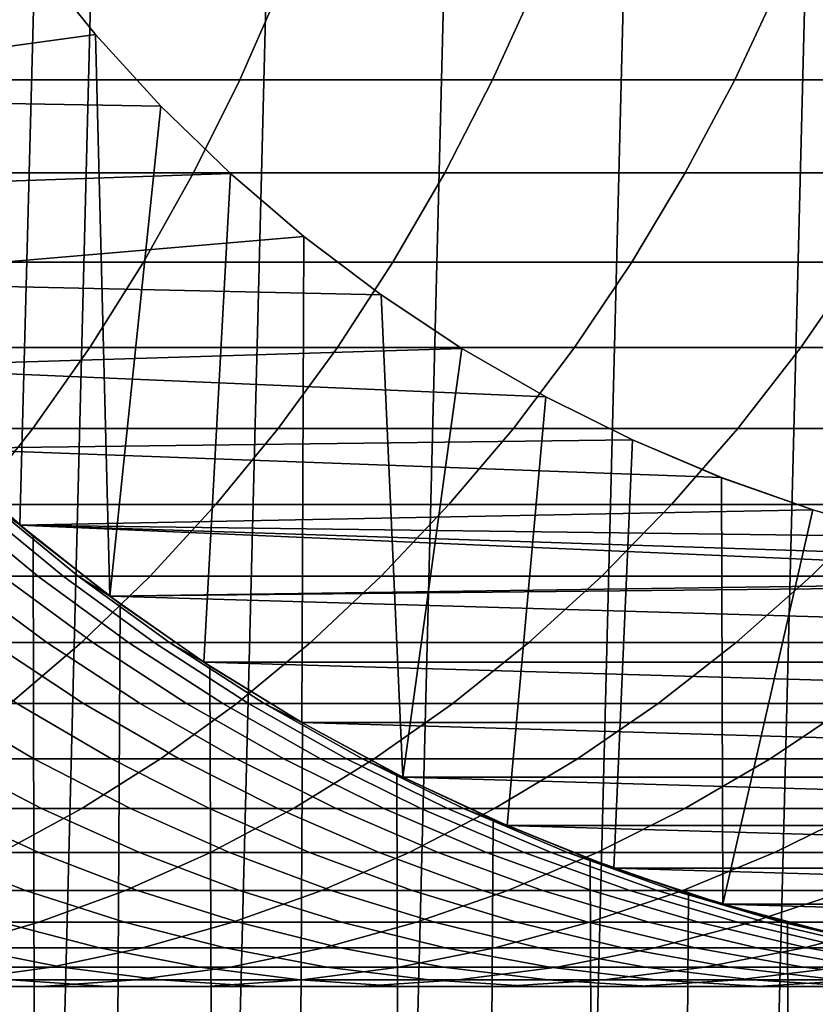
# Model space of a CAD drawing. Header units: metres. Extents: x -244 to 24, y -123 to 0.
# Tile 115 of 146: x -7.71 to -2.88, y -41.1 to -35.12. Entities that reach past the tile are written whole.
import ezdxf

# ---------------------------------------------------------------- set-up
doc = ezdxf.new("R2010")
doc.units = ezdxf.units.M
doc.layers.add('solid_10_231_103_000', color=7, linetype='CONTINUOUS')

msp = doc.modelspace()

# ---------------------------------------------------------------- linework, layer by layer
at = {"layer": 'solid_10_231_103_000'}
for points in [[(-3.33126, -50.246326, -100), (-2.225581, -6.612873, -100), (-1.114764, -6.528271, -100), (-2.225581, -50.387127, -100)], [(-4.428752, -50.049606, -100), (-3.33126, -6.753675, -100), (-2.225581, -6.612873, -100), (-3.33126, -50.246326, -100)], [(-5.514266, -49.79771, -100), (-4.428752, -6.950395, -100), (-3.33126, -6.753675, -100), (-4.428752, -50.049606, -100)], [(-6.585739, -49.491138, -100), (-5.514266, -7.202288, -100), (-4.428752, -6.950395, -100), (-5.514266, -49.79771, -100)], [(-7.640936, -49.130447, -100), (-6.585739, -7.508861, -100), (-5.514266, -7.202288, -100), (-6.585739, -49.491138, -100)], [(-8.67577, -48.717091, -100), (-7.640936, -7.869552, -100), (-6.585739, -7.508861, -100), (-7.640936, -49.130447, -100)], [(-9.688375, -48.251839, -100), (-8.67577, -8.282908, -100), (-7.640936, -7.869552, -100), (-8.67577, -48.717091, -100)], [(-7.620922, -34.755318, 30.5), (-7.960997, -34.27494, 30.5), (-8.234824, -37.72855, 30.5), (-7.713419, -38.192543, 30.5)], [(-10.025772, -35.594227, 30.75), (-10.392529, -34.999577, 30.75), (-7.621043, -34.755188, 30.75), (-7.25227, -35.213451, 30.75)], [(-7.2523, -35.213421, 30.5), (-7.620922, -34.755318, 30.5), (-7.713419, -38.192543, 30.5), (-7.165982, -38.625408, 30.5)], [(-7.621043, -34.755188, 30.75), (-7.620922, -34.755318, 30.5), (-7.2523, -35.213421, 30.5), (-7.25227, -35.213451, 30.75)], [(-7.727784, -34.900795, 203.967987), (-7.975275, -35.48769, 203.714996), (-6.376754, -35.48769, 202.090729), (-6.119849, -34.900795, 202.334152)], [(-6.119849, -34.900795, 202.334152), (-6.376754, -35.48769, 202.090729), (-4.840967, -35.48769, 200.407028), (-4.575017, -34.900795, 200.640533)], [(-4.575017, -34.900795, 200.640533), (-4.840967, -35.48769, 200.407028), (-3.370122, -35.48769, 198.666306), (-3.09551, -34.900795, 198.889557)], [(-3.09551, -34.900795, 198.889557), (-3.370122, -35.48769, 198.666306), (-1.966335, -35.48769, 196.871063), (-1.683456, -34.900795, 197.08374)], [(-10.025772, -35.594227, 30.75), (-7.25227, -35.213451, 30.75), (-6.856041, -35.648087, 30.75)], [(-6.856191, -35.647938, 30.5), (-7.2523, -35.213421, 30.5), (-7.165982, -38.625408, 30.5)], [(-6.856041, -35.648087, 30.75), (-7.25227, -35.213451, 30.75), (-7.2523, -35.213421, 30.5), (-6.856191, -35.647938, 30.5)], [(-7.975275, -35.48769, 203.714996), (-8.245792, -36.053425, 203.438477), (-6.657562, -36.053425, 201.824661), (-6.376754, -35.48769, 202.090729)], [(-6.376754, -35.48769, 202.090729), (-6.657562, -36.053425, 201.824661), (-5.13166, -36.053425, 200.151794), (-4.840967, -35.48769, 200.407028)], [(-4.840967, -35.48769, 200.407028), (-5.13166, -36.053425, 200.151794), (-3.670284, -36.053425, 198.422287), (-3.370122, -35.48769, 198.666306)], [(-3.370122, -35.48769, 198.666306), (-3.670284, -36.053425, 198.422287), (-2.275533, -36.053425, 196.638596), (-1.966335, -35.48769, 196.871063)], [(-9.625167, -36.166317, 30.75), (-10.025772, -35.594227, 30.75), (-6.856041, -35.648087, 30.75), (-6.433825, -36.057499, 30.75)], [(-6.433613, -36.057682, 30.5), (-6.856191, -35.647938, 30.5), (-7.165982, -38.625408, 30.5), (-6.594077, -39.025875, 30.5)], [(-6.433825, -36.057499, 30.75), (-6.856041, -35.648087, 30.75), (-6.856191, -35.647938, 30.5), (-6.433613, -36.057682, 30.5)], [(-9.192744, -36.713215, 30.75), (-9.625167, -36.166317, 30.75), (-6.433825, -36.057499, 30.75), (-5.987172, -36.440178, 30.75)], [(-8.245792, -36.053425, 203.438477), (-8.538455, -36.596149, 203.139313), (-6.961356, -36.596149, 201.536819), (-6.657562, -36.053425, 201.824661)], [(-6.657562, -36.053425, 201.824661), (-6.961356, -36.596149, 201.536819), (-5.44615, -36.596149, 199.875687), (-5.13166, -36.053425, 200.151794)], [(-5.987098, -36.440231, 30.5), (-6.433613, -36.057682, 30.5), (-6.594077, -39.025875, 30.5), (-5.999922, -39.392338, 30.5)], [(-6.433825, -36.057499, 30.75), (-6.433613, -36.057682, 30.5), (-5.987098, -36.440231, 30.5), (-5.987172, -36.440178, 30.75)], [(-5.13166, -36.053425, 200.151794), (-5.44615, -36.596149, 199.875687), (-3.995017, -36.596149, 198.158279), (-3.670284, -36.053425, 198.422287)], [(-3.670284, -36.053425, 198.422287), (-3.995017, -36.596149, 198.158279), (-2.610042, -36.596149, 196.3871), (-2.275533, -36.053425, 196.638596)], [(-9.192744, -36.713215, 30.75), (-5.987172, -36.440178, 30.75), (-5.51772, -36.794693, 30.75)], [(-5.517891, -36.794567, 30.5), (-5.987098, -36.440231, 30.5), (-5.999922, -39.392338, 30.5), (-5.385646, -39.723549, 30.5)], [(-5.51772, -36.794693, 30.75), (-5.987172, -36.440178, 30.75), (-5.987098, -36.440231, 30.5), (-5.517891, -36.794567, 30.5)], [(-8.538455, -36.596149, 203.139313), (-8.852306, -37.114098, 202.818497), (-7.287146, -37.114098, 201.228134), (-6.961356, -36.596149, 201.536819)], [(-6.961356, -36.596149, 201.536819), (-7.287146, -37.114098, 201.228134), (-5.78341, -37.114098, 199.579559), (-5.44615, -36.596149, 199.875687)], [(-5.44615, -36.596149, 199.875687), (-5.78341, -37.114098, 199.579559), (-4.343261, -37.114098, 197.875168), (-3.995017, -36.596149, 198.158279)], [(-3.995017, -36.596149, 198.158279), (-4.343261, -37.114098, 197.875168), (-2.96877, -37.114098, 196.117401), (-2.610042, -36.596149, 196.3871)], [(-2.610042, -36.596149, 196.3871), (-2.96877, -37.114098, 196.117401), (-1.661914, -37.114098, 194.308777), (-1.293218, -36.596149, 194.564682)], [(-8.728652, -37.234699, 30.75), (-9.192744, -36.713215, 30.75), (-5.51772, -36.794693, 30.75), (-5.027367, -37.119606, 30.75)], [(-5.027232, -37.119682, 30.5), (-5.517891, -36.794567, 30.5), (-5.385646, -39.723549, 30.5)], [(-5.027367, -37.119606, 30.75), (-5.51772, -36.794693, 30.75), (-5.517891, -36.794567, 30.5), (-5.027232, -37.119682, 30.5)], [(-8.852306, -37.114098, 202.818497), (-9.186324, -37.605583, 202.477066), (-7.633869, -37.605583, 200.899612), (-7.287146, -37.114098, 201.228134)], [(-8.728652, -37.234699, 30.75), (-5.027367, -37.119606, 30.75), (-4.518019, -37.41367, 30.75)], [(-7.287146, -37.114098, 201.228134), (-7.633869, -37.605583, 200.899612), (-6.142339, -37.605583, 199.264435), (-5.78341, -37.114098, 199.579559)], [(-5.78341, -37.114098, 199.579559), (-6.142339, -37.605583, 199.264435), (-4.713881, -37.605583, 197.573868), (-4.343261, -37.114098, 197.875168)], [(-4.518006, -37.413677, 30.5), (-5.027232, -37.119682, 30.5), (-5.385646, -39.723549, 30.5), (-4.753017, -40.018566, 30.5)], [(-5.027367, -37.119606, 30.75), (-5.027232, -37.119682, 30.5), (-4.518006, -37.413677, 30.5), (-4.518019, -37.41367, 30.75)], [(-4.343261, -37.114098, 197.875168), (-4.713881, -37.605583, 197.573868), (-3.350547, -37.605583, 195.830368), (-2.96877, -37.114098, 196.117401)], [(-2.96877, -37.114098, 196.117401), (-3.350547, -37.605583, 195.830368), (-2.0543, -37.605583, 194.036423), (-1.661914, -37.114098, 194.308777)], [(-8.234698, -37.728653, 30.75), (-8.728652, -37.234699, 30.75), (-4.518019, -37.41367, 30.75), (-3.991557, -37.675819, 30.75)], [(-3.991672, -37.675762, 30.5), (-4.518006, -37.413677, 30.5), (-4.753017, -40.018566, 30.5), (-4.104137, -40.276344, 30.5)], [(-3.991557, -37.675819, 30.75), (-4.518019, -37.41367, 30.75), (-4.518006, -37.413677, 30.5), (-3.991672, -37.675762, 30.5)], [(-9.186324, -37.605583, 202.477066), (-9.539418, -38.068996, 202.116135), (-8.000394, -38.068996, 200.552322), (-7.633869, -37.605583, 200.899612)], [(-7.633869, -37.605583, 200.899612), (-8.000394, -38.068996, 200.552322), (-6.521768, -38.068996, 198.93129), (-6.142339, -37.605583, 199.264435)], [(-6.142339, -37.605583, 199.264435), (-6.521768, -38.068996, 198.93129), (-5.105668, -38.068996, 197.255356), (-4.713881, -37.605583, 197.573868)], [(-4.713881, -37.605583, 197.573868), (-5.105668, -38.068996, 197.255356), (-3.754129, -38.068996, 195.526932), (-3.350547, -37.605583, 195.830368)], [(-3.350547, -37.605583, 195.830368), (-3.754129, -38.068996, 195.526932), (-2.469095, -38.068996, 193.74852), (-2.0543, -37.605583, 194.036423)], [(-8.234698, -37.728653, 30.75), (-3.991557, -37.675819, 30.75), (-3.44992, -37.905083, 30.75)], [(-3.449685, -37.90517, 30.5), (-3.991672, -37.675762, 30.5), (-4.104137, -40.276344, 30.5), (-3.441645, -40.495857, 30.5)], [(-3.44992, -37.905083, 30.75), (-3.991557, -37.675819, 30.75), (-3.991672, -37.675762, 30.5), (-3.449685, -37.90517, 30.5)], [(-8.2349, -37.728485, 160.757614), (-8.234698, -37.728653, 30.75), (-7.713214, -38.192745, 30.75), (-7.713451, -38.192532, 160.757614)], [(-8.234824, -37.72855, 30.5), (-8.13918, -37.817722, 22.045492), (-7.632034, -38.260216, 22.226156), (-7.713419, -38.192543, 30.5)], [(-7.713214, -38.192745, 30.75), (-8.234698, -37.728653, 30.75), (-3.44992, -37.905083, 30.75), (-2.895095, -38.100601, 30.75)], [(-7.632034, -38.260216, 22.226156), (-8.13918, -37.817722, 22.045492), (-8.585525, -107, 21.875528), (-7.484447, -107, 22.276289)], [(-2.895095, -38.100601, 30.75), (-3.44992, -37.905083, 30.75), (-3.449685, -37.90517, 30.5), (-2.895051, -38.100605, 30.5)], [(-2.895051, -38.100605, 30.5), (-3.449685, -37.90517, 30.5), (-3.441645, -40.495857, 30.5)], [(-8.000394, -38.068996, 200.552322), (-8.385526, -38.502827, 200.187424), (-6.920459, -38.502827, 198.581238), (-6.521768, -38.068996, 198.93129)], [(-7.817577, -38.502827, 167.204483), (-8.342041, -38.068996, 167.124313), (-8.1306, -38.068996, 165.540268), (-7.603474, -38.502827, 165.600479)], [(-7.603474, -38.502827, 165.600479), (-8.1306, -38.068996, 165.540268), (-7.979371, -38.068996, 163.949341), (-7.45034, -38.502827, 163.989532)], [(-7.45034, -38.502827, 163.989532), (-7.979371, -38.068996, 163.949341), (-7.88857, -38.068996, 162.353836), (-7.358397, -38.502827, 162.373932)], [(-7.88857, -38.068996, 162.353836), (-7.713451, -38.192532, 160.757614), (-7.165903, -38.625477, 160.757614), (-7.358397, -38.502827, 162.373932)], [(-6.521768, -38.068996, 198.93129), (-6.920459, -38.502827, 198.581238), (-5.517344, -38.502827, 196.92067), (-5.105668, -38.068996, 197.255356)], [(-5.105668, -38.068996, 197.255356), (-5.517344, -38.502827, 196.92067), (-4.178198, -38.502827, 195.208099), (-3.754129, -38.068996, 195.526932)], [(-3.754129, -38.068996, 195.526932), (-4.178198, -38.502827, 195.208099), (-2.904948, -38.502827, 193.445984), (-2.469095, -38.068996, 193.74852)], [(-2.469095, -38.068996, 193.74852), (-2.904948, -38.502827, 193.445984), (-1.699425, -38.502827, 191.636871), (-1.252415, -38.068996, 191.922653)], [(-7.713214, -38.192745, 30.75), (-2.895095, -38.100601, 30.75), (-2.329308, -38.261574, 30.75)], [(-2.329509, -38.261517, 30.5), (-2.895051, -38.100605, 30.5), (-3.441645, -40.495857, 30.5), (-2.767494, -40.67651, 30.5)], [(-2.329308, -38.261574, 30.75), (-2.895095, -38.100601, 30.75), (-2.895051, -38.100605, 30.5), (-2.329509, -38.261517, 30.5)], [(-7.165903, -38.625477, 160.757614), (-7.713451, -38.192532, 160.757614), (-7.713214, -38.192745, 30.75), (-7.166319, -38.625168, 30.75)], [(-7.713419, -38.192543, 30.5), (-7.632034, -38.260216, 22.226156), (-7.103693, -38.671513, 22.400616), (-7.165982, -38.625408, 30.5)], [(-7.713214, -38.192745, 30.75), (-2.329308, -38.261574, 30.75), (-1.754776, -38.38739, 30.75)], [(-7.713214, -38.192745, 30.75), (-1.754776, -38.38739, 30.75), (-1.173619, -38.477604, 30.75)], [(-7.166319, -38.625168, 30.75), (-7.713214, -38.192745, 30.75), (-1.173619, -38.477604, 30.75), (-0.588041, -38.531876, 30.75)], [(-7.103693, -38.671513, 22.400616), (-7.632034, -38.260216, 22.226156), (-7.484447, -107, 22.276289)], [(-8.385526, -38.502827, 200.187424), (-8.788008, -38.905663, 199.806061), (-7.33711, -38.905663, 198.215424), (-6.920459, -38.502827, 198.581238)], [(-7.887205, -38.905663, 170.507416), (-8.427374, -38.502827, 170.382355), (-8.092342, -38.502827, 168.799194), (-7.54782, -38.905663, 168.903687)], [(-7.54782, -38.905663, 168.903687), (-8.092342, -38.502827, 168.799194), (-7.817577, -38.502827, 167.204483), (-7.269485, -38.905663, 167.288239)], [(-7.269485, -38.905663, 167.288239), (-7.817577, -38.502827, 167.204483), (-7.603474, -38.502827, 165.600479), (-7.0526, -38.905663, 165.663406)], [(-7.0526, -38.905663, 165.663406), (-7.603474, -38.502827, 165.600479), (-7.45034, -38.502827, 163.989532), (-6.897477, -38.905663, 164.031525)], [(-6.897477, -38.905663, 164.031525), (-7.45034, -38.502827, 163.989532), (-7.358397, -38.502827, 162.373932), (-6.804338, -38.905663, 162.394928)], [(-7.358397, -38.502827, 162.373932), (-7.165903, -38.625477, 160.757614), (-6.594108, -39.025852, 160.757614), (-6.804338, -38.905663, 162.394928)], [(-6.920459, -38.502827, 198.581238), (-7.33711, -38.905663, 198.215424), (-5.947566, -38.905663, 196.570923), (-5.517344, -38.502827, 196.92067)], [(-5.517344, -38.502827, 196.92067), (-5.947566, -38.905663, 196.570923), (-4.621372, -38.905663, 194.874908), (-4.178198, -38.502827, 195.208099)], [(-4.178198, -38.502827, 195.208099), (-4.621372, -38.905663, 194.874908), (-3.360437, -38.905663, 193.129837), (-2.904948, -38.502827, 193.445984)], [(-2.904948, -38.502827, 193.445984), (-3.360437, -38.905663, 193.129837), (-2.166573, -38.905663, 191.338211), (-1.699425, -38.502827, 191.636871)], [(-7.166319, -38.625168, 30.75), (-0.588041, -38.531876, 30.75), (0, -38.549999, 30.75)], [(6.594228, -39.025772, 30.75), (-7.166319, -38.625168, 30.75), (0, -38.549999, 30.75), (7.166319, -38.625168, 30.75)], [(6.594228, -39.025772, 30.75), (-6.594228, -39.025772, 30.75), (-7.166319, -38.625168, 30.75)], [(-6.594108, -39.025852, 160.757614), (-7.165903, -38.625477, 160.757614), (-7.166319, -38.625168, 30.75), (-6.594228, -39.025772, 30.75)], [(-7.165982, -38.625408, 30.5), (-7.103693, -38.671513, 22.400616), (-6.557429, -39.049816, 22.56657), (-6.594077, -39.025875, 30.5)], [(-6.557429, -39.049816, 22.56657), (-7.103693, -38.671513, 22.400616), (-7.484447, -107, 22.276289), (-6.364761, -107, 22.621666)], [(-8.788008, -38.905663, 199.806061), (-9.206527, -39.276188, 199.409515), (-7.770364, -39.276188, 197.835037), (-7.33711, -38.905663, 198.215424)], [(-7.730793, -39.276188, 172.248352), (-8.287151, -38.905663, 172.097107), (-7.887205, -38.905663, 170.507416), (-7.325513, -39.276188, 170.637451)], [(-7.325513, -39.276188, 170.637451), (-7.887205, -38.905663, 170.507416), (-7.54782, -38.905663, 168.903687), (-6.981601, -39.276188, 169.012329)], [(-7.33711, -38.905663, 198.215424), (-7.770364, -39.276188, 197.835037), (-6.394931, -39.276188, 196.20723), (-5.947566, -38.905663, 196.570923)], [(-6.981601, -39.276188, 169.012329), (-7.54782, -38.905663, 168.903687), (-7.269485, -38.905663, 167.288239), (-6.699554, -39.276188, 167.375351)], [(-6.699554, -39.276188, 167.375351), (-7.269485, -38.905663, 167.288239), (-7.0526, -38.905663, 165.663406), (-6.479776, -39.276188, 165.728836)], [(-6.479776, -39.276188, 165.728836), (-7.0526, -38.905663, 165.663406), (-6.897477, -38.905663, 164.031525), (-6.322584, -39.276188, 164.075195)], [(-6.322584, -39.276188, 164.075195), (-6.897477, -38.905663, 164.031525), (-6.804338, -38.905663, 162.394928), (-6.228203, -39.276188, 162.416763)], [(-6.804338, -38.905663, 162.394928), (-6.594108, -39.025852, 160.757614), (-6, -39.392303, 160.757614), (-6.228203, -39.276188, 162.416763)], [(-5.947566, -38.905663, 196.570923), (-6.394931, -39.276188, 196.20723), (-5.082205, -39.276188, 194.528442), (-4.621372, -38.905663, 194.874908)], [(-4.621372, -38.905663, 194.874908), (-5.082205, -39.276188, 194.528442), (-3.834075, -39.276188, 192.801086), (-3.360437, -38.905663, 193.129837)], [(-3.360437, -38.905663, 193.129837), (-3.834075, -39.276188, 192.801086), (-2.652335, -39.276188, 191.027664), (-2.166573, -38.905663, 191.338211)], [(5.999576, -39.392529, 30.75), (-5.999576, -39.392529, 30.75), (-6.594228, -39.025772, 30.75)], [(-6, -39.392303, 160.757614), (-6.594108, -39.025852, 160.757614), (-6.594228, -39.025772, 30.75), (-5.999576, -39.392529, 30.75)], [(6.594228, -39.025772, 30.75), (5.999576, -39.392529, 30.75), (-6.594228, -39.025772, 30.75)], [(-6.594077, -39.025875, 30.5), (-6.557429, -39.049816, 22.56657), (-5.996212, -39.394497, 22.722136), (-5.999922, -39.392338, 30.5)], [(-5.996212, -39.394497, 22.722136), (-6.557429, -39.049816, 22.56657), (-6.364761, -107, 22.621666)], [(-8.1607, -39.613194, 175.618042), (-8.723044, -39.276188, 175.418304), (-8.19686, -39.276188, 173.842743), (-7.627347, -39.613194, 174.021011)], [(-7.770364, -39.276188, 197.835037), (-8.218806, -39.613194, 197.441299), (-6.857979, -39.613194, 195.83078), (-6.394931, -39.276188, 196.20723)], [(-7.627347, -39.613194, 174.021011), (-8.19686, -39.276188, 173.842743), (-7.730793, -39.276188, 172.248352), (-7.154931, -39.613194, 172.404907)], [(-7.154931, -39.613194, 172.404907), (-7.730793, -39.276188, 172.248352), (-7.325513, -39.276188, 170.637451), (-6.744129, -39.613194, 170.772049)], [(-6.744129, -39.613194, 170.772049), (-7.325513, -39.276188, 170.637451), (-6.981601, -39.276188, 169.012329), (-6.395532, -39.613194, 169.124786)], [(-6.395532, -39.613194, 169.124786), (-6.981601, -39.276188, 169.012329), (-6.699554, -39.276188, 167.375351), (-6.109642, -39.613194, 167.4655)], [(-6.394931, -39.276188, 196.20723), (-6.857979, -39.613194, 195.83078), (-5.559194, -39.613194, 194.169815), (-5.082205, -39.276188, 194.528442)], [(-6.109642, -39.613194, 167.4655), (-6.699554, -39.276188, 167.375351), (-6.479776, -39.276188, 165.728836), (-5.88687, -39.613194, 165.79657)], [(-5.88687, -39.613194, 165.79657), (-6.479776, -39.276188, 165.728836), (-6.322584, -39.276188, 164.075195), (-5.727536, -39.613194, 164.120392)], [(-5.727536, -39.613194, 164.120392), (-6.322584, -39.276188, 164.075195), (-6.228203, -39.276188, 162.416763), (-5.631869, -39.613194, 162.439377)], [(-6.228203, -39.276188, 162.416763), (-6, -39.392303, 160.757614), (-5.38559, -39.723591, 160.757614), (-5.631869, -39.613194, 162.439377)], [(-5.082205, -39.276188, 194.528442), (-5.559194, -39.613194, 194.169815), (-4.324317, -39.613194, 192.460815), (-3.834075, -39.276188, 192.801086)], [(-3.834075, -39.276188, 192.801086), (-4.324317, -39.613194, 192.460815), (-3.155127, -39.613194, 190.706223), (-2.652335, -39.276188, 191.027664)], [(-2.652335, -39.276188, 191.027664), (-3.155127, -39.613194, 190.706223), (-2.053302, -39.613194, 188.908554), (-1.538684, -39.276188, 189.210693)], [(-5.422105, -39.705204, 22.865931), (-5.996212, -39.394497, 22.722136), (-6.364761, -107, 22.621666), (-5.22925, -107, 22.910805)], [(-6, -39.392303, 160.757614), (-5.999576, -39.392529, 30.75), (-5.385478, -39.72366, 30.75), (-5.38559, -39.723591, 160.757614)], [(-5.999922, -39.392338, 30.5), (-5.996212, -39.394497, 22.722136), (-5.422105, -39.705204, 22.865931)], [(-5.999922, -39.392338, 30.5), (-5.422105, -39.705204, 22.865931), (-4.838102, -39.981403, 22.996582), (-5.385646, -39.723549, 30.5)], [(5.385478, -39.72366, 30.75), (-5.385478, -39.72366, 30.75), (-5.999576, -39.392529, 30.75)], [(5.999576, -39.392529, 30.75), (5.385478, -39.72366, 30.75), (-5.999576, -39.392529, 30.75)], [(-8.182884, -39.915585, 177.421371), (-8.75422, -39.613194, 177.193695), (-8.1607, -39.613194, 175.618042), (-7.581142, -39.915585, 175.823883)], [(-8.218806, -39.613194, 197.441299), (-8.680975, -39.915585, 197.035522), (-7.335201, -39.915585, 195.44281), (-6.857979, -39.613194, 195.83078)], [(-7.581142, -39.915585, 175.823883), (-8.1607, -39.613194, 175.618042), (-7.627347, -39.613194, 174.021011), (-7.040402, -39.915585, 174.204727)], [(-7.040402, -39.915585, 174.204727), (-7.627347, -39.613194, 174.021011), (-7.154931, -39.613194, 172.404907), (-6.561442, -39.915585, 172.566238)], [(-6.857979, -39.613194, 195.83078), (-7.335201, -39.915585, 195.44281), (-6.050782, -39.915585, 193.800232), (-5.559194, -39.613194, 194.169815)], [(-6.561442, -39.915585, 172.566238), (-7.154931, -39.613194, 172.404907), (-6.744129, -39.613194, 170.772049), (-6.144949, -39.915585, 170.910767)], [(-6.144949, -39.915585, 170.910767), (-6.744129, -39.613194, 170.772049), (-6.395532, -39.613194, 169.124786), (-5.791524, -39.915585, 169.240692)], [(-5.791524, -39.915585, 169.240692), (-6.395532, -39.613194, 169.124786), (-6.109642, -39.613194, 167.4655), (-5.501674, -39.915585, 167.558426)], [(-5.501674, -39.915585, 167.558426), (-6.109642, -39.613194, 167.4655), (-5.88687, -39.613194, 165.79657), (-5.275816, -39.915585, 165.866364)], [(-5.559194, -39.613194, 194.169815), (-6.050782, -39.915585, 193.800232), (-4.829566, -39.915585, 192.110123), (-4.324317, -39.613194, 192.460815)], [(-5.275816, -39.915585, 165.866364), (-5.88687, -39.613194, 165.79657), (-5.727536, -39.613194, 164.120392), (-5.114275, -39.915585, 164.166962)], [(-5.114275, -39.915585, 164.166962), (-5.727536, -39.613194, 164.120392), (-5.631869, -39.613194, 162.439377), (-5.017283, -39.915585, 162.462662)], [(-5.631869, -39.613194, 162.439377), (-5.38559, -39.723591, 160.757614), (-4.752957, -40.018593, 160.757614), (-5.017283, -39.915585, 162.462662)], [(-4.324317, -39.613194, 192.460815), (-4.829566, -39.915585, 192.110123), (-3.673308, -39.915585, 190.374939), (-3.155127, -39.613194, 190.706223)], [(-3.155127, -39.613194, 190.706223), (-3.673308, -39.915585, 190.374939), (-2.583672, -39.915585, 188.597153), (-2.053302, -39.613194, 188.908554)], [(-4.838102, -39.981403, 22.996582), (-5.422105, -39.705204, 22.865931), (-5.22925, -107, 22.910805)], [(-5.385646, -39.723549, 30.5), (-4.838102, -39.981403, 22.996582), (-4.247414, -40.223232, 23.112972), (-4.753017, -40.018566, 30.5)], [(-4.752957, -40.018593, 160.757614), (-5.38559, -39.723591, 160.757614), (-5.385478, -39.72366, 30.75), (-4.753414, -40.018387, 30.75)], [(4.753414, -40.018387, 30.75), (-4.753414, -40.018387, 30.75), (-5.385478, -39.72366, 30.75)], [(5.385478, -39.72366, 30.75), (4.753414, -40.018387, 30.75), (-5.385478, -39.72366, 30.75)], [(-8.680975, -39.915585, 197.035522), (-9.155363, -40.182369, 196.619003), (-7.825039, -40.182369, 195.044586), (-7.335201, -39.915585, 195.44281)], [(-8.267604, -40.182369, 179.250656), (-8.844763, -39.915585, 178.994904), (-8.182884, -39.915585, 177.421371), (-7.596444, -40.182369, 177.65506)], [(-7.596444, -40.182369, 177.65506), (-8.182884, -39.915585, 177.421371), (-7.581142, -39.915585, 175.823883), (-6.986263, -40.182369, 176.035172)], [(-7.335201, -39.915585, 195.44281), (-7.825039, -40.182369, 195.044586), (-6.555367, -40.182369, 193.420868), (-6.050782, -39.915585, 193.800232)], [(-6.986263, -40.182369, 176.035172), (-7.581142, -39.915585, 175.823883), (-7.040402, -39.915585, 174.204727), (-6.43794, -40.182369, 174.393311)], [(-6.43794, -40.182369, 174.393311), (-7.040402, -39.915585, 174.204727), (-6.561442, -39.915585, 172.566238), (-5.952262, -40.182369, 172.731842)], [(-5.952262, -40.182369, 172.731842), (-6.561442, -39.915585, 172.566238), (-6.144949, -39.915585, 170.910767), (-5.529929, -40.182369, 171.053162)], [(-6.050782, -39.915585, 193.800232), (-6.555367, -40.182369, 193.420868), (-5.348172, -40.182369, 191.750168), (-4.829566, -39.915585, 192.110123)], [(-5.529929, -40.182369, 171.053162), (-6.144949, -39.915585, 170.910767), (-5.791524, -39.915585, 169.240692), (-5.171547, -40.182369, 169.359665)], [(-5.171547, -40.182369, 169.359665), (-5.791524, -39.915585, 169.240692), (-5.501674, -39.915585, 167.558426), (-4.877632, -40.182369, 167.653793)], [(-4.877632, -40.182369, 167.653793), (-5.501674, -39.915585, 167.558426), (-5.275816, -39.915585, 165.866364), (-4.648607, -40.182369, 165.938019)], [(-4.829566, -39.915585, 192.110123), (-5.348172, -40.182369, 191.750168), (-4.205189, -40.182369, 190.034897), (-3.673308, -39.915585, 190.374939)], [(-4.648607, -40.182369, 165.938019), (-5.275816, -39.915585, 165.866364), (-5.114275, -39.915585, 164.166962), (-4.4848, -40.182369, 164.214783)], [(-4.4848, -40.182369, 164.214783), (-5.114275, -39.915585, 164.166962), (-5.017283, -39.915585, 162.462662), (-4.386448, -40.182369, 162.486572)], [(-5.017283, -39.915585, 162.462662), (-4.752957, -40.018593, 160.757614), (-4.104242, -40.27631, 160.757614), (-4.386448, -40.182369, 162.486572)], [(-3.673308, -39.915585, 190.374939), (-4.205189, -40.182369, 190.034897), (-3.128063, -40.182369, 188.277527), (-2.583672, -39.915585, 188.597153)], [(-2.583672, -39.915585, 188.597153), (-3.128063, -40.182369, 188.277527), (-2.118343, -40.182369, 186.480576), (-1.562224, -39.915585, 186.779343)], [(-4.247414, -40.223232, 23.112972), (-4.838102, -39.981403, 22.996582), (-5.22925, -107, 22.910805), (-4.080739, -107, 23.142981)], [(4.104466, -40.276226, 30.75), (-4.104466, -40.276226, 30.75), (-4.753414, -40.018387, 30.75)], [(-4.104242, -40.27631, 160.757614), (-4.752957, -40.018593, 160.757614), (-4.753414, -40.018387, 30.75), (-4.104466, -40.276226, 30.75)], [(4.753414, -40.018387, 30.75), (4.104466, -40.276226, 30.75), (-4.753414, -40.018387, 30.75)], [(-4.753017, -40.018566, 30.5), (-4.247414, -40.223232, 23.112972), (-3.65094, -40.431137, 23.214664), (-4.104137, -40.276344, 30.5)], [(-8.418977, -40.412678, 181.103348), (-8.998779, -40.182369, 180.819656), (-8.267604, -40.182369, 179.250656), (-7.677463, -40.412678, 179.512161)], [(-7.825039, -40.182369, 195.044586), (-8.325897, -40.412678, 194.637405), (-7.071303, -40.412678, 193.032959), (-6.555367, -40.182369, 193.420868)], [(-7.677463, -40.412678, 179.512161), (-8.267604, -40.182369, 179.250656), (-7.596444, -40.182369, 177.65506), (-6.996811, -40.412678, 177.894012)], [(-6.996811, -40.412678, 177.894012), (-7.596444, -40.182369, 177.65506), (-6.986263, -40.182369, 176.035172), (-6.378002, -40.412678, 176.251221)], [(-6.555367, -40.182369, 193.420868), (-7.071303, -40.412678, 193.032959), (-5.878444, -40.412678, 191.382111), (-5.348172, -40.182369, 191.750168)], [(-6.378002, -40.412678, 176.251221), (-6.986263, -40.182369, 176.035172), (-6.43794, -40.182369, 174.393311), (-5.821925, -40.412678, 174.586136)], [(-5.821925, -40.412678, 174.586136), (-6.43794, -40.182369, 174.393311), (-5.952262, -40.182369, 172.731842), (-5.32938, -40.412678, 172.901169)], [(-5.32938, -40.412678, 172.901169), (-5.952262, -40.182369, 172.731842), (-5.529929, -40.182369, 171.053162), (-4.901074, -40.412678, 171.198746)], [(-5.348172, -40.182369, 191.750168), (-5.878444, -40.412678, 191.382111), (-4.749035, -40.412678, 189.68721), (-4.205189, -40.182369, 190.034897)], [(-4.901074, -40.412678, 171.198746), (-5.529929, -40.182369, 171.053162), (-5.171547, -40.182369, 169.359665), (-4.537624, -40.412678, 169.481308)], [(-4.537624, -40.412678, 169.481308), (-5.171547, -40.182369, 169.359665), (-4.877632, -40.182369, 167.653793), (-4.239552, -40.412678, 167.751312)], [(-4.239552, -40.412678, 167.751312), (-4.877632, -40.182369, 167.653793), (-4.648607, -40.182369, 165.938019), (-4.007288, -40.412678, 166.011276)], [(-4.205189, -40.182369, 190.034897), (-4.749035, -40.412678, 189.68721), (-3.6847, -40.412678, 187.950699), (-3.128063, -40.182369, 188.277527)], [(-4.007288, -40.412678, 166.011276), (-4.648607, -40.182369, 165.938019), (-4.4848, -40.182369, 164.214783), (-3.841166, -40.412678, 164.263672)], [(-3.841166, -40.412678, 164.263672), (-4.4848, -40.182369, 164.214783), (-4.386448, -40.182369, 162.486572), (-3.741423, -40.412678, 162.511032)], [(-4.386448, -40.182369, 162.486572), (-4.104242, -40.27631, 160.757614), (-3.441639, -40.495872, 160.757614), (-3.741423, -40.412678, 162.511032)], [(-3.128063, -40.182369, 188.277527), (-3.6847, -40.412678, 187.950699), (-2.686971, -40.412678, 186.175095), (-2.118343, -40.182369, 186.480576)], [(-3.65094, -40.431137, 23.214664), (-4.247414, -40.223232, 23.112972), (-4.080739, -107, 23.142981)], [(3.441117, -40.496025, 30.75), (-3.441117, -40.496025, 30.75), (-4.104466, -40.276226, 30.75)], [(-3.441639, -40.495872, 160.757614), (-4.104242, -40.27631, 160.757614), (-4.104466, -40.276226, 30.75), (-3.441117, -40.496025, 30.75)], [(4.104466, -40.276226, 30.75), (3.441117, -40.496025, 30.75), (-4.104466, -40.276226, 30.75)], [(-4.104137, -40.276344, 30.5), (-3.65094, -40.431137, 23.214664), (-3.048676, -40.606239, 23.301407), (-3.441645, -40.495857, 30.5)], [(-8.325897, -40.412678, 194.637405), (-8.83614, -40.605762, 194.222595), (-7.596907, -40.605762, 192.637802), (-7.071303, -40.412678, 193.032959)], [(-7.82831, -40.605762, 181.392365), (-8.418977, -40.412678, 181.103348), (-7.677463, -40.412678, 179.512161), (-7.076262, -40.605762, 179.77858)], [(-7.076262, -40.605762, 179.77858), (-7.677463, -40.412678, 179.512161), (-6.996811, -40.412678, 177.894012), (-6.385943, -40.605762, 178.137436)], [(-7.071303, -40.412678, 193.032959), (-7.596907, -40.605762, 192.637802), (-6.418652, -40.605762, 191.007156), (-5.878444, -40.412678, 191.382111)], [(-6.385943, -40.605762, 178.137436), (-6.996811, -40.412678, 177.894012), (-6.378002, -40.412678, 176.251221), (-5.758343, -40.605762, 176.471313)], [(-5.878444, -40.412678, 191.382111), (-6.418652, -40.605762, 191.007156), (-5.303071, -40.605762, 189.333008), (-4.749035, -40.412678, 189.68721)], [(-5.758343, -40.605762, 176.471313), (-6.378002, -40.412678, 176.251221), (-5.821925, -40.412678, 174.586136), (-5.194367, -40.605762, 174.782578)], [(-5.194367, -40.605762, 174.782578), (-5.821925, -40.412678, 174.586136), (-5.32938, -40.412678, 172.901169), (-4.694825, -40.605762, 173.073669)], [(-4.694825, -40.605762, 173.073669), (-5.32938, -40.412678, 172.901169), (-4.901074, -40.412678, 171.198746), (-4.260435, -40.605762, 171.347061)], [(-4.749035, -40.412678, 189.68721), (-5.303071, -40.605762, 189.333008), (-4.251768, -40.605762, 187.617767), (-3.6847, -40.412678, 187.950699)], [(-4.260435, -40.605762, 171.347061), (-4.901074, -40.412678, 171.198746), (-4.537624, -40.412678, 169.481308), (-3.891822, -40.605762, 169.605225)], [(-3.891822, -40.605762, 169.605225), (-4.537624, -40.412678, 169.481308), (-4.239552, -40.412678, 167.751312), (-3.589517, -40.605762, 167.850662)], [(-3.6847, -40.412678, 187.950699), (-4.251768, -40.605762, 187.617767), (-3.266255, -40.605762, 185.863892), (-2.686971, -40.412678, 186.175095)], [(-3.589517, -40.605762, 167.850662), (-4.239552, -40.412678, 167.751312), (-4.007288, -40.412678, 166.011276), (-3.353953, -40.605762, 166.085892)], [(-3.353953, -40.605762, 166.085892), (-4.007288, -40.412678, 166.011276), (-3.841166, -40.412678, 164.263672), (-3.185471, -40.605762, 164.313477)], [(-3.185471, -40.605762, 164.313477), (-3.841166, -40.412678, 164.263672), (-3.741423, -40.412678, 162.511032), (-3.084311, -40.605762, 162.535934)], [(-3.741423, -40.412678, 162.511032), (-3.441639, -40.495872, 160.757614), (-2.76739, -40.676537, 160.757614), (-3.084311, -40.605762, 162.535934)], [(-2.686971, -40.412678, 186.175095), (-3.266255, -40.605762, 185.863892), (-2.347948, -40.605762, 184.073929), (-1.757282, -40.412678, 184.362946)], [(-3.048676, -40.606239, 23.301407), (-3.65094, -40.431137, 23.214664), (-4.080739, -107, 23.142981), (-2.922082, -107, 23.317621)], [(-3.441645, -40.495857, 30.5), (-3.048676, -40.606239, 23.301407), (-2.442871, -40.748756, 23.372684), (-2.767494, -40.67651, 30.5)], [(-2.76739, -40.676537, 160.757614), (-3.441639, -40.495872, 160.757614), (-3.441117, -40.496025, 30.75), (-2.767363, -40.676548, 30.75)], [(2.767363, -40.676548, 30.75), (-2.767363, -40.676548, 30.75), (-3.441117, -40.496025, 30.75)], [(3.441117, -40.496025, 30.75), (2.767363, -40.676548, 30.75), (-3.441117, -40.496025, 30.75)], [(-8.83614, -40.605762, 194.222595), (-9.354103, -40.76099, 193.801514), (-8.130464, -40.76099, 192.236649), (-7.596907, -40.605762, 192.637802)], [(-8.052955, -40.76099, 183.292389), (-8.641005, -40.605762, 182.976471), (-7.82831, -40.605762, 181.392365), (-7.228706, -40.76099, 181.68576)], [(-7.596907, -40.605762, 192.637802), (-8.130464, -40.76099, 192.236649), (-6.967035, -40.76099, 190.626526), (-6.418652, -40.605762, 191.007156)], [(-7.228706, -40.76099, 181.68576), (-7.82831, -40.605762, 181.392365), (-7.076262, -40.605762, 179.77858), (-6.465966, -40.76099, 180.049026)], [(-6.465966, -40.76099, 180.049026), (-7.076262, -40.605762, 179.77858), (-6.385943, -40.605762, 178.137436), (-5.765831, -40.76099, 178.384552)], [(-6.418652, -40.605762, 191.007156), (-6.967035, -40.76099, 190.626526), (-5.865491, -40.76099, 188.973434), (-5.303071, -40.605762, 189.333008)], [(-5.765831, -40.76099, 178.384552), (-6.385943, -40.605762, 178.137436), (-5.758343, -40.605762, 176.471313), (-5.129308, -40.76099, 176.694733)], [(-5.303071, -40.605762, 189.333008), (-5.865491, -40.76099, 188.973434), (-4.827417, -40.76099, 187.279785), (-4.251768, -40.605762, 187.617767)], [(-5.129308, -40.76099, 176.694733), (-5.758343, -40.605762, 176.471313), (-5.194367, -40.605762, 174.782578), (-4.557312, -40.76099, 174.981979)], [(-4.557312, -40.76099, 174.981979), (-5.194367, -40.605762, 174.782578), (-4.694825, -40.605762, 173.073669), (-4.050668, -40.76099, 173.248795)], [(-4.251768, -40.605762, 187.617767), (-4.827417, -40.76099, 187.279785), (-3.854304, -40.76099, 185.547989), (-3.266255, -40.605762, 185.863892)], [(-4.050668, -40.76099, 173.248795), (-4.694825, -40.605762, 173.073669), (-4.260435, -40.605762, 171.347061), (-3.610102, -40.76099, 171.497635)], [(-3.610102, -40.76099, 171.497635), (-4.260435, -40.605762, 171.347061), (-3.891822, -40.605762, 169.605225), (-3.236248, -40.76099, 169.731018)], [(-3.236248, -40.76099, 169.731018), (-3.891822, -40.605762, 169.605225), (-3.589517, -40.605762, 167.850662), (-2.929644, -40.76099, 167.951508)], [(-3.266255, -40.605762, 185.863892), (-3.854304, -40.76099, 185.547989), (-2.947553, -40.76099, 183.780533), (-2.347948, -40.605762, 184.073929)], [(-2.929644, -40.76099, 167.951508), (-3.589517, -40.605762, 167.850662), (-3.353953, -40.605762, 166.085892), (-2.690732, -40.76099, 166.161652)], [(-2.690732, -40.76099, 166.161652), (-3.353953, -40.605762, 166.085892), (-3.185471, -40.605762, 164.313477), (-2.519854, -40.76099, 164.364029)], [(-2.519854, -40.76099, 164.364029), (-3.185471, -40.605762, 164.313477), (-3.084311, -40.605762, 162.535934), (-2.417256, -40.76099, 162.561218)], [(-3.084311, -40.605762, 162.535934), (-2.76739, -40.676537, 160.757614), (-2.083778, -40.817692, 160.757614), (-2.417256, -40.76099, 162.561218)], [(-2.442871, -40.748756, 23.372684), (-3.048676, -40.606239, 23.301407), (-2.922082, -107, 23.317621)], [(-2.347948, -40.605762, 184.073929), (-2.947553, -40.76099, 183.780533), (-2.108466, -40.76099, 181.97998), (-1.498169, -40.605762, 182.250427)], [(-8.355176, -40.877857, 185.208527), (-8.937528, -40.76099, 184.866608), (-8.052955, -40.76099, 183.292389), (-7.458058, -40.877857, 183.611984)], [(-8.130464, -40.76099, 192.236649), (-8.670234, -40.877857, 191.830826), (-7.521803, -40.877857, 190.241455), (-6.967035, -40.76099, 190.626526)], [(-7.458058, -40.877857, 183.611984), (-8.052955, -40.76099, 183.292389), (-7.228706, -40.76099, 181.68576), (-6.622119, -40.877857, 181.982559)], [(-6.967035, -40.76099, 190.626526), (-7.521803, -40.877857, 190.241455), (-6.434461, -40.877857, 188.609695), (-5.865491, -40.76099, 188.973434)], [(-6.622119, -40.877857, 181.982559), (-7.228706, -40.76099, 181.68576), (-6.465966, -40.76099, 180.049026), (-5.848562, -40.877857, 180.322617)], [(-5.848562, -40.877857, 180.322617), (-6.465966, -40.76099, 180.049026), (-5.765831, -40.76099, 178.384552), (-5.138497, -40.877857, 178.634537)], [(-5.865491, -40.76099, 188.973434), (-6.434461, -40.877857, 188.609695), (-5.409769, -40.877857, 186.937866), (-4.827417, -40.76099, 187.279785)], [(-5.138497, -40.877857, 178.634537), (-5.765831, -40.76099, 178.384552), (-5.129308, -40.76099, 176.694733), (-4.492948, -40.877857, 176.920746)], [(-4.827417, -40.76099, 187.279785), (-5.409769, -40.877857, 186.937866), (-4.449201, -40.877857, 185.228394), (-3.854304, -40.76099, 185.547989)], [(-4.492948, -40.877857, 176.920746), (-5.129308, -40.76099, 176.694733), (-4.557312, -40.76099, 174.981979), (-3.91284, -40.877857, 175.183716)], [(-3.91284, -40.877857, 175.183716), (-4.557312, -40.76099, 174.981979), (-4.050668, -40.76099, 173.248795), (-3.39901, -40.877857, 173.425934)], [(-3.854304, -40.76099, 185.547989), (-4.449201, -40.877857, 185.228394), (-3.554139, -40.877857, 183.483734), (-2.947553, -40.76099, 183.780533)], [(-3.39901, -40.877857, 173.425934), (-4.050668, -40.76099, 173.248795), (-3.610102, -40.76099, 171.497635), (-2.952196, -40.877857, 171.649948)], [(-2.952196, -40.877857, 171.649948), (-3.610102, -40.76099, 171.497635), (-3.236248, -40.76099, 169.731018), (-2.57304, -40.877857, 169.858292)], [(-2.947553, -40.76099, 183.780533), (-3.554139, -40.877857, 183.483734), (-2.72587, -40.877857, 181.70639), (-2.108466, -40.76099, 181.97998)], [(-2.57304, -40.877857, 169.858292), (-3.236248, -40.76099, 169.731018), (-2.929644, -40.76099, 167.951508), (-2.262088, -40.877857, 168.053543)], [(-2.262088, -40.877857, 168.053543), (-2.929644, -40.76099, 167.951508), (-2.690732, -40.76099, 166.161652), (-2.019787, -40.877857, 166.238297)], [(-1.834301, -40.858982, 23.428303), (-2.442871, -40.748756, 23.372684), (-2.922082, -107, 23.317621), (-1.75616, -107, 23.43429)], [(-8.670234, -40.877857, 191.830826), (-9.214456, -40.955982, 191.421661), (-8.081148, -40.955982, 189.853226), (-7.521803, -40.877857, 190.241455)], [(-7.76802, -40.955982, 185.553268), (-8.355176, -40.877857, 185.208527), (-7.458058, -40.877857, 183.611984), (-6.858254, -40.955982, 183.934204)], [(-7.521803, -40.877857, 190.241455), (-8.081148, -40.955982, 189.853226), (-7.008123, -40.955982, 188.242935), (-6.434461, -40.877857, 188.609695)], [(-6.858254, -40.955982, 183.934204), (-7.458058, -40.877857, 183.611984), (-6.622119, -40.877857, 181.982559), (-6.01053, -40.955982, 182.281815)], [(-6.434461, -40.877857, 188.609695), (-7.008123, -40.955982, 188.242935), (-5.996924, -40.955982, 186.593124), (-5.409769, -40.877857, 186.937866)], [(-6.01053, -40.955982, 182.281815), (-6.622119, -40.877857, 181.982559), (-5.848562, -40.877857, 180.322617), (-5.226065, -40.955982, 180.598465)], [(-5.409769, -40.877857, 186.937866), (-5.996924, -40.955982, 186.593124), (-5.049005, -40.955982, 184.906174), (-4.449201, -40.877857, 185.228394)], [(-5.226065, -40.955982, 180.598465), (-5.848562, -40.877857, 180.322617), (-5.138497, -40.877857, 178.634537), (-4.50599, -40.955982, 178.886581)], [(-4.50599, -40.955982, 178.886581), (-5.138497, -40.877857, 178.634537), (-4.492948, -40.877857, 176.920746), (-3.851338, -40.955982, 177.148636)], [(-4.449201, -40.877857, 185.228394), (-5.049005, -40.955982, 184.906174), (-4.16573, -40.955982, 183.184479), (-3.554139, -40.877857, 183.483734)], [(-3.851338, -40.955982, 177.148636), (-4.492948, -40.877857, 176.920746), (-3.91284, -40.877857, 175.183716), (-3.263052, -40.955982, 175.387115)], [(-3.554139, -40.877857, 183.483734), (-4.16573, -40.955982, 183.184479), (-3.348367, -40.955982, 181.430542), (-2.72587, -40.877857, 181.70639)], [(-3.263052, -40.955982, 175.387115), (-3.91284, -40.877857, 175.183716), (-3.39901, -40.877857, 173.425934), (-2.741977, -40.955982, 173.604553)], [(-2.741977, -40.955982, 173.604553), (-3.39901, -40.877857, 173.425934), (-2.952196, -40.877857, 171.649948), (-2.288863, -40.955982, 171.803513)], [(-2.72587, -40.877857, 181.70639), (-3.348367, -40.955982, 181.430542), (-2.598093, -40.955982, 179.646866), (-1.965585, -40.877857, 179.898911)], [(-2.288863, -40.955982, 171.803513), (-2.952196, -40.877857, 171.649948), (-2.57304, -40.877857, 169.858292), (-1.904362, -40.955982, 169.986603)], [(-8.162034, -40.995106, 187.505234), (-8.738519, -40.955982, 187.136673), (-7.76802, -40.955982, 185.553268), (-7.177976, -40.995106, 185.899704)], [(-8.081148, -40.955982, 189.853226), (-8.643245, -40.995106, 189.463074), (-7.584608, -40.995106, 187.87439), (-7.008123, -40.955982, 188.242935)], [(-7.177976, -40.995106, 185.899704), (-7.76802, -40.955982, 185.553268), (-6.858254, -40.955982, 183.934204), (-6.255499, -40.995106, 184.258011)], [(-7.008123, -40.955982, 188.242935), (-7.584608, -40.995106, 187.87439), (-6.586968, -40.995106, 186.246704), (-5.996924, -40.955982, 186.593124)], [(-6.255499, -40.995106, 184.258011), (-6.858254, -40.955982, 183.934204), (-6.01053, -40.955982, 182.281815), (-5.395931, -40.995106, 182.582535)], [(-5.996924, -40.955982, 186.593124), (-6.586968, -40.995106, 186.246704), (-5.65176, -40.995106, 184.582352), (-5.049005, -40.955982, 184.906174)], [(-5.395931, -40.995106, 182.582535), (-6.01053, -40.955982, 182.281815), (-5.226065, -40.955982, 180.598465), (-4.600506, -40.995106, 180.875671)], [(-5.049005, -40.955982, 184.906174), (-5.65176, -40.995106, 184.582352), (-4.780328, -40.995106, 182.883759), (-4.16573, -40.955982, 183.184479)], [(-4.600506, -40.995106, 180.875671), (-5.226065, -40.955982, 180.598465), (-4.50599, -40.955982, 178.886581), (-3.87037, -40.995106, 179.139877)], [(-4.16573, -40.955982, 183.184479), (-4.780328, -40.995106, 182.883759), (-3.973926, -40.995106, 181.153336), (-3.348367, -40.955982, 181.430542)], [(-3.87037, -40.995106, 179.139877), (-4.50599, -40.955982, 178.886581), (-3.851338, -40.955982, 177.148636), (-3.206572, -40.995106, 177.37764)], [(-3.348367, -40.955982, 181.430542), (-3.973926, -40.995106, 181.153336), (-3.233712, -40.995106, 179.39357), (-2.598093, -40.955982, 179.646866)], [(-3.206572, -40.995106, 177.37764), (-3.851338, -40.955982, 177.148636), (-3.263052, -40.955982, 175.387115), (-2.610066, -40.995106, 175.591507)], [(-2.610066, -40.995106, 175.591507), (-3.263052, -40.955982, 175.387115), (-2.741977, -40.955982, 173.604553), (-2.081712, -40.995106, 173.784042)], [(-2.598093, -40.955982, 179.646866), (-3.233712, -40.995106, 179.39357), (-2.560753, -40.995106, 177.607025), (-1.915987, -40.955982, 177.836029)], [(-8.643245, -40.995106, 189.463074), (-9.206259, -40.995106, 189.072296), (-8.162034, -40.995106, 187.505234), (-7.584608, -40.995106, 187.87439)], [(-7.584608, -40.995106, 187.87439), (-8.162034, -40.995106, 187.505234), (-7.177976, -40.995106, 185.899704), (-6.586968, -40.995106, 186.246704)], [(-6.586968, -40.995106, 186.246704), (-7.177976, -40.995106, 185.899704), (-6.255499, -40.995106, 184.258011), (-5.65176, -40.995106, 184.582352)], [(-5.65176, -40.995106, 184.582352), (-6.255499, -40.995106, 184.258011), (-5.395931, -40.995106, 182.582535), (-4.780328, -40.995106, 182.883759)], [(-4.780328, -40.995106, 182.883759), (-5.395931, -40.995106, 182.582535), (-4.600506, -40.995106, 180.875671), (-3.973926, -40.995106, 181.153336)], [(-3.973926, -40.995106, 181.153336), (-4.600506, -40.995106, 180.875671), (-3.87037, -40.995106, 179.139877), (-3.233712, -40.995106, 179.39357)], [(-3.233712, -40.995106, 179.39357), (-3.87037, -40.995106, 179.139877), (-3.206572, -40.995106, 177.37764), (-2.560753, -40.995106, 177.607025)], [(-2.560753, -40.995106, 177.607025), (-3.206572, -40.995106, 177.37764), (-2.610066, -40.995106, 175.591507), (-1.956015, -40.995106, 175.796234)]]:
    msp.add_3dface(points, dxfattribs=at)

doc.saveas('drawing.dxf')
